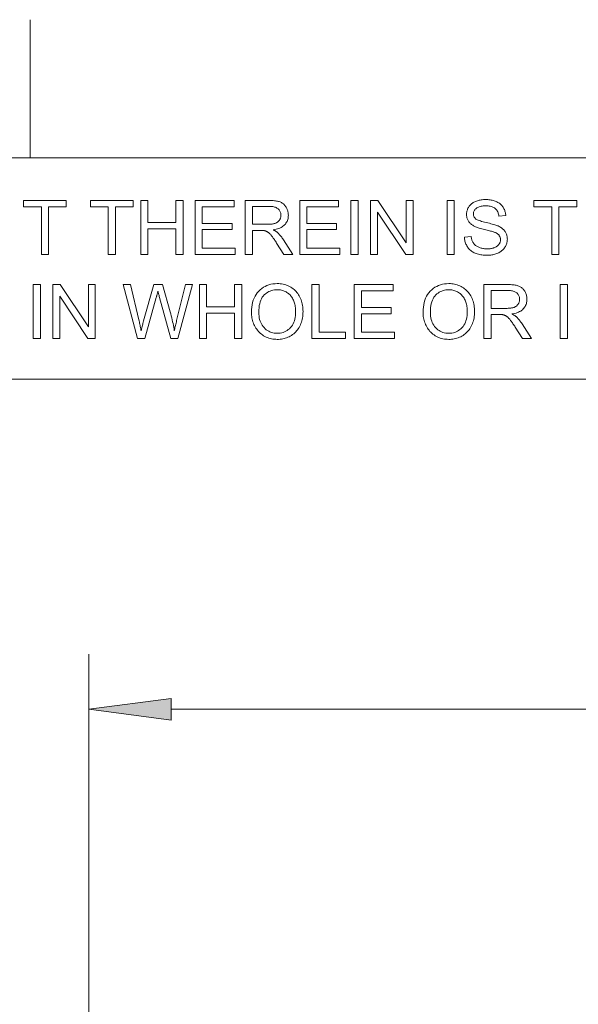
# Model space of a CAD drawing. Extents: x 1 to 211, y 3 to 294.
# Tile 22 of 31: x 55 to 76, y 258 to 294. Entities that reach past the tile are written whole.
import ezdxf

# ---------------------------------------------------------------- set-up
doc = ezdxf.new("R2010")
doc.units = 0

msp = doc.modelspace()

# ---------------------------------------------------------------- linework, layer by layer
at = {"color": 7, "lineweight": 13, "ltscale": 0.125}
msp.add_line((55.681492, 288.883942), (55.681492, 293.883942), dxfattribs=at)
at = {"color": 7, "lineweight": 13}
for p, q in [((5.716785, 288.883942), (205.716782, 288.883942)), ((205.810394, 280.871765), (5.716785, 280.871765)), ((57.806931, 243.857132), (57.806931, 270.925537)), ((60.781265, 268.925537), (142.332596, 268.925537))]:
    msp.add_line(p, q, dxfattribs=at)
for points in [[(56.087776, 285.390808), (56.087776, 287.110687), (55.445313, 287.110687), (55.445313, 287.34082), (56.990948, 287.34082), (56.990948, 287.110687), (56.345825, 287.110687), (56.345825, 285.390808)], [(58.508648, 285.390808), (58.508648, 287.110687), (57.866188, 287.110687), (57.866188, 287.34082), (59.411823, 287.34082), (59.411823, 287.110687), (58.766701, 287.110687), (58.766701, 285.390808)], [(59.684502, 285.390808), (59.684502, 287.34082), (59.942551, 287.34082), (59.942551, 286.54007), (60.956127, 286.54007), (60.956127, 287.34082), (61.214176, 287.34082), (61.214176, 285.390808), (60.956127, 285.390808), (60.956127, 286.309937), (59.942551, 286.309937), (59.942551, 285.390808)], [(61.649136, 285.390808), (61.649136, 287.34082), (63.059093, 287.34082), (63.059093, 287.110687), (61.907185, 287.110687), (61.907185, 286.513458), (62.985935, 286.513458), (62.985935, 286.284668), (61.907185, 286.284668), (61.907185, 285.620911), (63.104317, 285.620911), (63.104317, 285.390808)], [(63.46479, 285.390808), (63.46479, 287.34082), (64.329391, 287.34082), (64.38028, 287.340271), (64.428665, 287.338715), (64.474564, 287.33609), (64.517952, 287.332397), (64.558838, 287.327667), (64.597229, 287.321899), (64.633118, 287.315063), (64.666504, 287.30719), (64.697388, 287.298248), (64.725769, 287.288269), (64.752357, 287.276947), (64.777863, 287.264038), (64.802269, 287.249512), (64.825584, 287.233368), (64.847809, 287.215607), (64.86895, 287.196259), (64.888992, 287.175262), (64.907951, 287.15271), (64.925812, 287.12851), (64.942581, 287.102722), (64.958, 287.075836), (64.971802, 287.048401), (64.983963, 287.020386), (64.994514, 286.991821), (65.003441, 286.962708), (65.010742, 286.933044), (65.016426, 286.902802), (65.020477, 286.872009), (65.022919, 286.840668), (65.023727, 286.808746), (65.022385, 286.767914), (65.018356, 286.728363), (65.011635, 286.690125), (65.002228, 286.653168), (64.990143, 286.617554), (64.975357, 286.583221), (64.957901, 286.550171), (64.937744, 286.518463), (64.914902, 286.488037), (64.889381, 286.458923), (64.861046, 286.431488), (64.829788, 286.406128), (64.795609, 286.382874), (64.758499, 286.361664), (64.71846, 286.342529), (64.675491, 286.32547), (64.629601, 286.310486), (64.58078, 286.297607), (64.529045, 286.286774), (64.474373, 286.278015), (64.49437, 286.268188), (64.513374, 286.258392), (64.531403, 286.248596), (64.548431, 286.238861), (64.564491, 286.229126), (64.579559, 286.219452), (64.593651, 286.209778), (64.60675, 286.200134), (64.618866, 286.190521), (64.630005, 286.180908), (64.652496, 286.159637), (64.674744, 286.137329), (64.696762, 286.113983), (64.718536, 286.08963), (64.740067, 286.064209), (64.761368, 286.03775), (64.782425, 286.010254), (64.803238, 285.98172), (64.823822, 285.952148), (64.844154, 285.921539), (65.183342, 285.390808), (64.858788, 285.390808), (64.600739, 285.796509), (64.578522, 285.83078), (64.557106, 285.863434), (64.536491, 285.89444), (64.516678, 285.923767), (64.49765, 285.951477), (64.479431, 285.977509), (64.462006, 286.001892), (64.445374, 286.024658), (64.42955, 286.045746), (64.41452, 286.065186), (64.40004, 286.083252), (64.385864, 286.100189), (64.371994, 286.116028), (64.358437, 286.130737), (64.345184, 286.144348), (64.33223, 286.15683), (64.319595, 286.168182), (64.307251, 286.178406), (64.295227, 286.187531), (64.283493, 286.195557), (64.271904, 286.202759), (64.260269, 286.209534), (64.248596, 286.215851), (64.236893, 286.221741), (64.225136, 286.227142), (64.213348, 286.232086), (64.201508, 286.236603), (64.189644, 286.240662), (64.177727, 286.244263), (64.165779, 286.247437), (64.156441, 286.249207), (64.145988, 286.250763), (64.134415, 286.252167), (64.121719, 286.253387), (64.107918, 286.254395), (64.092995, 286.255249), (64.07695, 286.25589), (64.059792, 286.256378), (64.041512, 286.256653), (64.022125, 286.256744), (63.722839, 286.256744), (63.722839, 285.390808)], [(65.433411, 285.390808), (65.433411, 287.34082), (66.843369, 287.34082), (66.843369, 287.110687), (65.69146, 287.110687), (65.69146, 286.513458), (66.77021, 286.513458), (66.77021, 286.284668), (65.69146, 286.284668), (65.69146, 285.620911), (66.888596, 285.620911), (66.888596, 285.390808)], [(67.288971, 285.390808), (67.288971, 287.34082), (67.54702, 287.34082), (67.54702, 285.390808)], [(67.999268, 285.390808), (67.999268, 287.34082), (68.263969, 287.34082), (69.288185, 285.809814), (69.288185, 287.34082), (69.535599, 287.34082), (69.535599, 285.390808), (69.270889, 285.390808), (68.246674, 286.923126), (68.246674, 285.390808)], [(70.769974, 285.390808), (70.769974, 287.34082), (71.028023, 287.34082), (71.028023, 285.390808)], [(71.395142, 286.017303), (71.638557, 286.038605), (71.642479, 286.009857), (71.647308, 285.982178), (71.653069, 285.955536), (71.659737, 285.929932), (71.667328, 285.905396), (71.675835, 285.881927), (71.685257, 285.859497), (71.695595, 285.838104), (71.706856, 285.81778), (71.719032, 285.798492), (71.732368, 285.78009), (71.747101, 285.762421), (71.763229, 285.745453), (71.780754, 285.729218), (71.799675, 285.713715), (71.819992, 285.698883), (71.841713, 285.684814), (71.864822, 285.671448), (71.889328, 285.658783), (71.91523, 285.646851), (71.942169, 285.635864), (71.969765, 285.626038), (71.998032, 285.61734), (72.026962, 285.609833), (72.056564, 285.603455), (72.086823, 285.598267), (72.117744, 285.594208), (72.149338, 285.591309), (72.181595, 285.589569), (72.214516, 285.588989), (72.243698, 285.589447), (72.272194, 285.590759), (72.299995, 285.592957), (72.327103, 285.596039), (72.353516, 285.599976), (72.379242, 285.604797), (72.404274, 285.610504), (72.428619, 285.617096), (72.452263, 285.624542), (72.475227, 285.632904), (72.497261, 285.641998), (72.518135, 285.651764), (72.537857, 285.66217), (72.556419, 285.673218), (72.573822, 285.684937), (72.590073, 285.697296), (72.605156, 285.710327), (72.619095, 285.723999), (72.631874, 285.738312), (72.643486, 285.753265), (72.653976, 285.768707), (72.663361, 285.784424), (72.671638, 285.800415), (72.678818, 285.816681), (72.684891, 285.833252), (72.689857, 285.850067), (72.693726, 285.867188), (72.69648, 285.884583), (72.698143, 285.902252), (72.698692, 285.920197), (72.698158, 285.938324), (72.696564, 285.955994), (72.693901, 285.973175), (72.690178, 285.989899), (72.685387, 286.006165), (72.679535, 286.021973), (72.672615, 286.037292), (72.664635, 286.052155), (72.655594, 286.066559), (72.645485, 286.080505), (72.634155, 286.093964), (72.621437, 286.107025), (72.607338, 286.119629), (72.59185, 286.131775), (72.574989, 286.143494), (72.55674, 286.154785), (72.537102, 286.165649), (72.516083, 286.176056), (72.493683, 286.186005), (72.469902, 286.195557), (72.452309, 286.201996), (72.430901, 286.209137), (72.405701, 286.216949), (72.376694, 286.225464), (72.343872, 286.234619), (72.307251, 286.244476), (72.26683, 286.255005), (72.222603, 286.266205), (72.174568, 286.278076), (72.122734, 286.290649), (72.070602, 286.303497), (72.021698, 286.316162), (71.976006, 286.328705), (71.93354, 286.341095), (71.894279, 286.353333), (71.858246, 286.365448), (71.825432, 286.37738), (71.795837, 286.389191), (71.769463, 286.400848), (71.7463, 286.412354), (71.719078, 286.427338), (71.693283, 286.443024), (71.668907, 286.459442), (71.645958, 286.476532), (71.624428, 286.494324), (71.604324, 286.512848), (71.58564, 286.532043), (71.568382, 286.551971), (71.552551, 286.572601), (71.538132, 286.593933), (71.525116, 286.615875), (71.513474, 286.638336), (71.503197, 286.661316), (71.494293, 286.684814), (71.486755, 286.708832), (71.480591, 286.733368), (71.4758, 286.758423), (71.472374, 286.783966), (71.470314, 286.810059), (71.469635, 286.83667), (71.470467, 286.866028), (71.472984, 286.894958), (71.477173, 286.923523), (71.48304, 286.951721), (71.490585, 286.979492), (71.499802, 287.006927), (71.510696, 287.033936), (71.523262, 287.060577), (71.537514, 287.086823), (71.553429, 287.112701), (71.570961, 287.137726), (71.590034, 287.16156), (71.610657, 287.184143), (71.632813, 287.205475), (71.656517, 287.225586), (71.681763, 287.244446), (71.708557, 287.262085), (71.736885, 287.278473), (71.766762, 287.29364), (71.79818, 287.307556), (71.830727, 287.32019), (71.863998, 287.331482), (71.89798, 287.341461), (71.932686, 287.350128), (71.968109, 287.357422), (72.00425, 287.363434), (72.0411, 287.368073), (72.078682, 287.371399), (72.116982, 287.373383), (72.155991, 287.374054), (72.198837, 287.373352), (72.240669, 287.371277), (72.281471, 287.367767), (72.321243, 287.362885), (72.360001, 287.356598), (72.397728, 287.348907), (72.434441, 287.339844), (72.470116, 287.329376), (72.504776, 287.317505), (72.538406, 287.30423), (72.570763, 287.289612), (72.601593, 287.273651), (72.630882, 287.256409), (72.658653, 287.237823), (72.684891, 287.217926), (72.709595, 287.196716), (72.732773, 287.174194), (72.754425, 287.15036), (72.774544, 287.125183), (72.793129, 287.098724), (72.810135, 287.071228), (72.825478, 287.042999), (72.83918, 287.014069), (72.851234, 286.984436), (72.861633, 286.954071), (72.870384, 286.922974), (72.877495, 286.891174), (72.882942, 286.858643), (72.886749, 286.825409), (72.888901, 286.791443), (72.641495, 286.772827), (72.636551, 286.808899), (72.629707, 286.84317), (72.620964, 286.875641), (72.610313, 286.906281), (72.597763, 286.93512), (72.583313, 286.962128), (72.566956, 286.987366), (72.548698, 287.010773), (72.528549, 287.032379), (72.506485, 287.052155), (72.482376, 287.070099), (72.45607, 287.086151), (72.427574, 287.100342), (72.396881, 287.11261), (72.363991, 287.122986), (72.328911, 287.1315), (72.291634, 287.138092), (72.252159, 287.142822), (72.210495, 287.14566), (72.166634, 287.146606), (72.121078, 287.145752), (72.078072, 287.143188), (72.037598, 287.138885), (71.999672, 287.132874), (71.964279, 287.125153), (71.931435, 287.115723), (71.901123, 287.104553), (71.87336, 287.091705), (71.848129, 287.077118), (71.825447, 287.060822), (71.805099, 287.043304), (71.786896, 287.025085), (71.770836, 287.006165), (71.75692, 286.986542), (71.74514, 286.966217), (71.735504, 286.94516), (71.728012, 286.923431), (71.722649, 286.90097), (71.719437, 286.877838), (71.718369, 286.853973), (71.719131, 286.833344), (71.721405, 286.813416), (71.725189, 286.794281), (71.730499, 286.775879), (71.737328, 286.758209), (71.745667, 286.741272), (71.755524, 286.725098), (71.766891, 286.709686), (71.779785, 286.695007), (71.794189, 286.681061), (71.811485, 286.66745), (71.833588, 286.653778), (71.860489, 286.640045), (71.892197, 286.626251), (71.928703, 286.612396), (71.970009, 286.59845), (72.016113, 286.584442), (72.067032, 286.570374), (72.122742, 286.556244), (72.183258, 286.542053), (72.244202, 286.528015), (72.301186, 286.514313), (72.354225, 286.500977), (72.40332, 286.488007), (72.448456, 286.475372), (72.489647, 286.463135), (72.526886, 286.451233), (72.560165, 286.439697), (72.5895, 286.428497), (72.614891, 286.417694), (72.648048, 286.401581), (72.679428, 286.384613), (72.709023, 286.366821), (72.736839, 286.348206), (72.762871, 286.328735), (72.787117, 286.308411), (72.809586, 286.287292), (72.830269, 286.265289), (72.849167, 286.242493), (72.866287, 286.218842), (72.881706, 286.194397), (72.8955, 286.16922), (72.907669, 286.143311), (72.918221, 286.116669), (72.927147, 286.089294), (72.934441, 286.061218), (72.940132, 286.032379), (72.944183, 286.002808), (72.946617, 285.972504), (72.947426, 285.941498), (72.946533, 285.910553), (72.943863, 285.879944), (72.939407, 285.849731), (72.933174, 285.819855), (72.925148, 285.790344), (72.915344, 285.7612), (72.903763, 285.732422), (72.890396, 285.703979), (72.875244, 285.675903), (72.858307, 285.648193), (72.839706, 285.621277), (72.81955, 285.595581), (72.797836, 285.571106), (72.774559, 285.547852), (72.749733, 285.525818), (72.723351, 285.505005), (72.695412, 285.485443), (72.665916, 285.467072), (72.634865, 285.449951), (72.602257, 285.434052), (72.568451, 285.419495), (72.533806, 285.406494), (72.498322, 285.39502), (72.462006, 285.385101), (72.424843, 285.376678), (72.386848, 285.369781), (72.348015, 285.364441), (72.308342, 285.360626), (72.267838, 285.358307), (72.226486, 285.357544), (72.1744, 285.358337), (72.124039, 285.360626), (72.075394, 285.364502), (72.028458, 285.369904), (71.983238, 285.376831), (71.939735, 285.385315), (71.897949, 285.395355), (71.857872, 285.406921), (71.819527, 285.420044), (71.782883, 285.434692), (71.747871, 285.450897), (71.714409, 285.468689), (71.68248, 285.488007), (71.6521, 285.508881), (71.62326, 285.531311), (71.59597, 285.555298), (71.570221, 285.580841), (71.546013, 285.607941), (71.523338, 285.636597), (71.50222, 285.666809), (71.482834, 285.698212), (71.465378, 285.730408), (71.449844, 285.763428), (71.436241, 285.797272), (71.424576, 285.831909), (71.414833, 285.867371), (71.407013, 285.903656), (71.401131, 285.940704), (71.397171, 285.978607)], [(74.552917, 285.390808), (74.552917, 287.110687), (73.910454, 287.110687), (73.910454, 287.34082), (75.456093, 287.34082), (75.456093, 287.110687), (74.810966, 287.110687), (74.810966, 285.390808)], [(63.722839, 286.480194), (64.277512, 286.480194), (64.312119, 286.48056), (64.345184, 286.481659), (64.376709, 286.48349), (64.406693, 286.486053), (64.435135, 286.489349), (64.462029, 286.493378), (64.487381, 286.498138), (64.511192, 286.503601), (64.533463, 286.509827), (64.554184, 286.516785), (64.573654, 286.524536), (64.592171, 286.533173), (64.609726, 286.542664), (64.626328, 286.55307), (64.641968, 286.564331), (64.656654, 286.576477), (64.67038, 286.589508), (64.683151, 286.603394), (64.694962, 286.618164), (64.705818, 286.63382), (64.715675, 286.650055), (64.724487, 286.666595), (64.732277, 286.68338), (64.739021, 286.700439), (64.74472, 286.717804), (64.749397, 286.735443), (64.753021, 286.753326), (64.755623, 286.771545), (64.757172, 286.790009), (64.75769, 286.808746), (64.756691, 286.835938), (64.753677, 286.862122), (64.748657, 286.887329), (64.741631, 286.91153), (64.73259, 286.934784), (64.721542, 286.957031), (64.708481, 286.978302), (64.69342, 286.998596), (64.676346, 287.017883), (64.657272, 287.036194), (64.636017, 287.053131), (64.612442, 287.068298), (64.586533, 287.081665), (64.558304, 287.093231), (64.52774, 287.103058), (64.494858, 287.111053), (64.459641, 287.11731), (64.422096, 287.121765), (64.382233, 287.12442), (64.340027, 287.125336), (63.722839, 287.125336)], [(55.792484, 282.347412), (55.792484, 284.297424), (56.050533, 284.297424), (56.050533, 282.347412)], [(56.502785, 282.347412), (56.502785, 284.297424), (56.767483, 284.297424), (57.791698, 282.766418), (57.791698, 284.297424), (58.039108, 284.297424), (58.039108, 282.347412), (57.774406, 282.347412), (56.750191, 283.87973), (56.750191, 282.347412)], [(59.57011, 282.347412), (59.052681, 284.297424), (59.317383, 284.297424), (59.614006, 283.019135), (59.623451, 282.979004), (59.632626, 282.938904), (59.641537, 282.898865), (59.650185, 282.858887), (59.658566, 282.818939), (59.666679, 282.779083), (59.674526, 282.739258), (59.682106, 282.699463), (59.689423, 282.65976), (59.696472, 282.620087), (59.710758, 282.679962), (59.72382, 282.734528), (59.735661, 282.783813), (59.746277, 282.82782), (59.755665, 282.866516), (59.763832, 282.899902), (59.770775, 282.928009), (59.776497, 282.950836), (59.780991, 282.968353), (59.784264, 282.98056), (60.155376, 284.297424), (60.466629, 284.297424), (60.745964, 283.310455), (60.766392, 283.237457), (60.785652, 283.165344), (60.803745, 283.094116), (60.820663, 283.023773), (60.836411, 282.954285), (60.85099, 282.885712), (60.864399, 282.817993), (60.876633, 282.751129), (60.887703, 282.685181), (60.897598, 282.620087), (60.905273, 282.657623), (60.913399, 282.696228), (60.921978, 282.735931), (60.931015, 282.776733), (60.940498, 282.818604), (60.950432, 282.861603), (60.960823, 282.90567), (60.971661, 282.950836), (60.982956, 282.99707), (60.994701, 283.044403), (61.300636, 284.297424), (61.560013, 284.297424), (61.025295, 282.347412), (60.776554, 282.347412), (60.36554, 283.833191), (60.355591, 283.868988), (60.346493, 283.901947), (60.338245, 283.932007), (60.330853, 283.959167), (60.324306, 283.98349), (60.318611, 284.004944), (60.313766, 284.023499), (60.309776, 284.039215), (60.306637, 284.052032), (60.304352, 284.061981), (60.298275, 284.035492), (60.292278, 284.009827), (60.286354, 283.984955), (60.280514, 283.960876), (60.274757, 283.937592), (60.269077, 283.915131), (60.263477, 283.893433), (60.257957, 283.872559), (60.252518, 283.852478), (60.247154, 283.833191), (59.833481, 282.347412)], [(61.80875, 282.347412), (61.80875, 284.297424), (62.066803, 284.297424), (62.066803, 283.496674), (63.080376, 283.496674), (63.080376, 284.297424), (63.338425, 284.297424), (63.338425, 282.347412), (63.080376, 282.347412), (63.080376, 283.266541), (62.066803, 283.266541), (62.066803, 282.347412)], [(63.689583, 283.29715), (63.692192, 283.39212), (63.700012, 283.48291), (63.713047, 283.569458), (63.731297, 283.651825), (63.754761, 283.72995), (63.78344, 283.803833), (63.817329, 283.873535), (63.856441, 283.939026), (63.900761, 284.000275), (63.950294, 284.057312), (64.003952, 284.109497), (64.060638, 284.156189), (64.120361, 284.197418), (64.183121, 284.233124), (64.248917, 284.263336), (64.317734, 284.288055), (64.389587, 284.307281), (64.464478, 284.321014), (64.542397, 284.329254), (64.623352, 284.332001), (64.676819, 284.330719), (64.729233, 284.326843), (64.780571, 284.320374), (64.830856, 284.31134), (64.880066, 284.299744), (64.928223, 284.285553), (64.975311, 284.268768), (65.021332, 284.24942), (65.066284, 284.227478), (65.110184, 284.202972), (65.152512, 284.176147), (65.192787, 284.147278), (65.230995, 284.116394), (65.267143, 284.083466), (65.301224, 284.048523), (65.333252, 284.011505), (65.363213, 283.972473), (65.391113, 283.931396), (65.416946, 283.888306), (65.440727, 283.84317), (65.462341, 283.796387), (65.481674, 283.748383), (65.498734, 283.699127), (65.513512, 283.648651), (65.526024, 283.596924), (65.536255, 283.543976), (65.54422, 283.489777), (65.549904, 283.434326), (65.553314, 283.377655), (65.554459, 283.319763), (65.553261, 283.261047), (65.549667, 283.203613), (65.543678, 283.1474), (65.535301, 283.092468), (65.524521, 283.038757), (65.51136, 282.986298), (65.495789, 282.93512), (65.477837, 282.885162), (65.457489, 282.836456), (65.434738, 282.789032), (65.409805, 282.743347), (65.382866, 282.699921), (65.353935, 282.658783), (65.323013, 282.619934), (65.290085, 282.583344), (65.255173, 282.549042), (65.218262, 282.516998), (65.179352, 282.487244), (65.138451, 282.459747), (65.095551, 282.43454), (65.051315, 282.411652), (65.006378, 282.391205), (64.960754, 282.373138), (64.914444, 282.357483), (64.867432, 282.344238), (64.819733, 282.333405), (64.771347, 282.324982), (64.72226, 282.31897), (64.672485, 282.315369), (64.622025, 282.314148), (64.567535, 282.315491), (64.514221, 282.319489), (64.462082, 282.326141), (64.411118, 282.335449), (64.361313, 282.347412), (64.312683, 282.36203), (64.265221, 282.379333), (64.218933, 282.399292), (64.173813, 282.421906), (64.129868, 282.447174), (64.087555, 282.474762), (64.047348, 282.504272), (64.009232, 282.535736), (63.973225, 282.569122), (63.93932, 282.604462), (63.907516, 282.641754), (63.877815, 282.680969), (63.850216, 282.722137), (63.824715, 282.765259), (63.801315, 282.810303), (63.780087, 282.856598), (63.761097, 282.903412), (63.744335, 282.950775), (63.729805, 282.998657), (63.717518, 283.047058), (63.707462, 283.096008), (63.699638, 283.145508), (63.694054, 283.195526), (63.690701, 283.246063)], [(63.955616, 283.293152), (63.957512, 283.224152), (63.963196, 283.158142), (63.972672, 283.095123), (63.985943, 283.035095), (64.003006, 282.978058), (64.023849, 282.924042), (64.048492, 282.872986), (64.07692, 282.824951), (64.109146, 282.779877), (64.145157, 282.737823), (64.184036, 282.69928), (64.224838, 282.664795), (64.267563, 282.634369), (64.312225, 282.608002), (64.35881, 282.585663), (64.407333, 282.567413), (64.457779, 282.553223), (64.510147, 282.543091), (64.564461, 282.536987), (64.620689, 282.534973), (64.677917, 282.537018), (64.733086, 282.543152), (64.786194, 282.553406), (64.837234, 282.567749), (64.886215, 282.586182), (64.933136, 282.608704), (64.977997, 282.635345), (65.020798, 282.666077), (65.061539, 282.700897), (65.100204, 282.739807), (65.135971, 282.782501), (65.167969, 282.828613), (65.196198, 282.878143), (65.220665, 282.931122), (65.241371, 282.987549), (65.258308, 283.047394), (65.271484, 283.110657), (65.280899, 283.177368), (65.286545, 283.247498), (65.288422, 283.321075), (65.287621, 283.368103), (65.285202, 283.41391), (65.281181, 283.458496), (65.275551, 283.501862), (65.268311, 283.544037), (65.259453, 283.585022), (65.248993, 283.624756), (65.236923, 283.6633), (65.223244, 283.700623), (65.207947, 283.736755), (65.191116, 283.771484), (65.172775, 283.804596), (65.152962, 283.836121), (65.131653, 283.866058), (65.108856, 283.894379), (65.084564, 283.921112), (65.058792, 283.946259), (65.031517, 283.969788), (65.002762, 283.99173), (64.972519, 284.012085), (64.941139, 284.03067), (64.909012, 284.047302), (64.876129, 284.061951), (64.842476, 284.074677), (64.808075, 284.085419), (64.772919, 284.094208), (64.736984, 284.101074), (64.70031, 284.105957), (64.662872, 284.108887), (64.62468, 284.109863), (64.570641, 284.107971), (64.518127, 284.102325), (64.467155, 284.092926), (64.417709, 284.079742), (64.369789, 284.062805), (64.323402, 284.042114), (64.278534, 284.017639), (64.235214, 283.98941), (64.193405, 283.957397), (64.153137, 283.921631), (64.115616, 283.88147), (64.082031, 283.836273), (64.052399, 283.786041), (64.026726, 283.730743), (64.004997, 283.67041), (63.987221, 283.605042), (63.973389, 283.534637), (63.963516, 283.459167), (63.957588, 283.378693)], [(65.87635, 282.347412), (65.87635, 284.297424), (66.134399, 284.297424), (66.134399, 282.577515), (67.094772, 282.577515), (67.094772, 282.347412)], [(67.407349, 282.347412), (67.407349, 284.297424), (68.817314, 284.297424), (68.817314, 284.067291), (67.665405, 284.067291), (67.665405, 283.470062), (68.744156, 283.470062), (68.744156, 283.241272), (67.665405, 283.241272), (67.665405, 282.577515), (68.862534, 282.577515), (68.862534, 282.347412)], [(69.8974, 283.29715), (69.900002, 283.39212), (69.907822, 283.48291), (69.92086, 283.569458), (69.939102, 283.651825), (69.96257, 283.72995), (69.991249, 283.803833), (70.025146, 283.873535), (70.064255, 283.939026), (70.108566, 284.000275), (70.158104, 284.057312), (70.211761, 284.109497), (70.268456, 284.156189), (70.328171, 284.197418), (70.39093, 284.233124), (70.456726, 284.263336), (70.525543, 284.288055), (70.597397, 284.307281), (70.672287, 284.321014), (70.750206, 284.329254), (70.831161, 284.332001), (70.884628, 284.330719), (70.937042, 284.326843), (70.988388, 284.320374), (71.038666, 284.31134), (71.087875, 284.299744), (71.136032, 284.285553), (71.183121, 284.268768), (71.229141, 284.24942), (71.274101, 284.227478), (71.317993, 284.202972), (71.360329, 284.176147), (71.400597, 284.147278), (71.438805, 284.116394), (71.474953, 284.083466), (71.509041, 284.048523), (71.541061, 284.011505), (71.571022, 283.972473), (71.598923, 283.931396), (71.624763, 283.888306), (71.648537, 283.84317), (71.670143, 283.796387), (71.689484, 283.748383), (71.706535, 283.699127), (71.721321, 283.648651), (71.733833, 283.596924), (71.744072, 283.543976), (71.752029, 283.489777), (71.757713, 283.434326), (71.761124, 283.377655), (71.762268, 283.319763), (71.76107, 283.261047), (71.757477, 283.203613), (71.751488, 283.1474), (71.743111, 283.092468), (71.732338, 283.038757), (71.71917, 282.986298), (71.703606, 282.93512), (71.685646, 282.885162), (71.665298, 282.836456), (71.642555, 282.789032), (71.617615, 282.743347), (71.590675, 282.699921), (71.561745, 282.658783), (71.530815, 282.619934), (71.497894, 282.583344), (71.462982, 282.549042), (71.426071, 282.516998), (71.387161, 282.487244), (71.34626, 282.459747), (71.30336, 282.43454), (71.259117, 282.411652), (71.214188, 282.391205), (71.168564, 282.373138), (71.122253, 282.357483), (71.075241, 282.344238), (71.027542, 282.333405), (70.979156, 282.324982), (70.930069, 282.31897), (70.880295, 282.315369), (70.829834, 282.314148), (70.775345, 282.315491), (70.722031, 282.319489), (70.669891, 282.326141), (70.618927, 282.335449), (70.569122, 282.347412), (70.520493, 282.36203), (70.473038, 282.379333), (70.426743, 282.399292), (70.381622, 282.421906), (70.337677, 282.447174), (70.295364, 282.474762), (70.255157, 282.504272), (70.217041, 282.535736), (70.18103, 282.569122), (70.147125, 282.604462), (70.115326, 282.641754), (70.085625, 282.680969), (70.058029, 282.722137), (70.032524, 282.765259), (70.009125, 282.810303), (69.9879, 282.856598), (69.968903, 282.903412), (69.952148, 282.950775), (69.937614, 282.998657), (69.925323, 283.047058), (69.915268, 283.096008), (69.907448, 283.145508), (69.901863, 283.195526), (69.898514, 283.246063)], [(70.163422, 283.293152), (70.165321, 283.224152), (70.171005, 283.158142), (70.180481, 283.095123), (70.193756, 283.035095), (70.210815, 282.978058), (70.231659, 282.924042), (70.256302, 282.872986), (70.284729, 282.824951), (70.316956, 282.779877), (70.352966, 282.737823), (70.391846, 282.69928), (70.432648, 282.664795), (70.475372, 282.634369), (70.520035, 282.608002), (70.566628, 282.585663), (70.615143, 282.567413), (70.665588, 282.553223), (70.717957, 282.543091), (70.77227, 282.536987), (70.828499, 282.534973), (70.885727, 282.537018), (70.940903, 282.543152), (70.994003, 282.553406), (71.045044, 282.567749), (71.094032, 282.586182), (71.140945, 282.608704), (71.185806, 282.635345), (71.228607, 282.666077), (71.269348, 282.700897), (71.308022, 282.739807), (71.343781, 282.782501), (71.375778, 282.828613), (71.404007, 282.878143), (71.428474, 282.931122), (71.449181, 282.987549), (71.466118, 283.047394), (71.479294, 283.110657), (71.488708, 283.177368), (71.494354, 283.247498), (71.496239, 283.321075), (71.49543, 283.368103), (71.493011, 283.41391), (71.488991, 283.458496), (71.48336, 283.501862), (71.47612, 283.544037), (71.467262, 283.585022), (71.456802, 283.624756), (71.444733, 283.6633), (71.431053, 283.700623), (71.415764, 283.736755), (71.398918, 283.771484), (71.380592, 283.804596), (71.360771, 283.836121), (71.339462, 283.866058), (71.316666, 283.894379), (71.292374, 283.921112), (71.266594, 283.946259), (71.239334, 283.969788), (71.210571, 283.99173), (71.180328, 284.012085), (71.148956, 284.03067), (71.116821, 284.047302), (71.083939, 284.061951), (71.050285, 284.074677), (71.015884, 284.085419), (70.980728, 284.094208), (70.944794, 284.101074), (70.908127, 284.105957), (70.870682, 284.108887), (70.832489, 284.109863), (70.778458, 284.107971), (70.725945, 284.102325), (70.674965, 284.092926), (70.625519, 284.079742), (70.577599, 284.062805), (70.531212, 284.042114), (70.486351, 284.017639), (70.443024, 283.98941), (70.401215, 283.957397), (70.360947, 283.921631), (70.323425, 283.88147), (70.289841, 283.836273), (70.260208, 283.786041), (70.234535, 283.730743), (70.212807, 283.67041), (70.19503, 283.605042), (70.181198, 283.534637), (70.171326, 283.459167), (70.165398, 283.378693)], [(72.098793, 282.347412), (72.098793, 284.297424), (72.963394, 284.297424), (73.014282, 284.296875), (73.062675, 284.295319), (73.108566, 284.292694), (73.151955, 284.289001), (73.192841, 284.284271), (73.231232, 284.278503), (73.26712, 284.271667), (73.300507, 284.263794), (73.33139, 284.254852), (73.359772, 284.244873), (73.38636, 284.233551), (73.411865, 284.220642), (73.436272, 284.206116), (73.459587, 284.189972), (73.481819, 284.172211), (73.502953, 284.152863), (73.523003, 284.131866), (73.541954, 284.109314), (73.559814, 284.085114), (73.576591, 284.059326), (73.592003, 284.03244), (73.605804, 284.005005), (73.617973, 283.97699), (73.628517, 283.948425), (73.637444, 283.919312), (73.644745, 283.889648), (73.650429, 283.859406), (73.65448, 283.828613), (73.656921, 283.797272), (73.65773, 283.76535), (73.65638, 283.724518), (73.652359, 283.684967), (73.645638, 283.646729), (73.63623, 283.609772), (73.624146, 283.574158), (73.609367, 283.539825), (73.591904, 283.506775), (73.571747, 283.475067), (73.548912, 283.444641), (73.523384, 283.415527), (73.495049, 283.388092), (73.463791, 283.362732), (73.429611, 283.339478), (73.392502, 283.318268), (73.352463, 283.299133), (73.309494, 283.282074), (73.263603, 283.26709), (73.21479, 283.254211), (73.163048, 283.243378), (73.108376, 283.234619), (73.128372, 283.224792), (73.147377, 283.214996), (73.165405, 283.2052), (73.182442, 283.195465), (73.198494, 283.18573), (73.213562, 283.176056), (73.227654, 283.166382), (73.240753, 283.156738), (73.252869, 283.147125), (73.264008, 283.137512), (73.286499, 283.116241), (73.308754, 283.093933), (73.330765, 283.070587), (73.352539, 283.046234), (73.374077, 283.020813), (73.39537, 282.994354), (73.416428, 282.966858), (73.437241, 282.938324), (73.457825, 282.908752), (73.478157, 282.878143), (73.817345, 282.347412), (73.49279, 282.347412), (73.234741, 282.753113), (73.212532, 282.787384), (73.191109, 282.820038), (73.170494, 282.851044), (73.150673, 282.880371), (73.131653, 282.908081), (73.113434, 282.934113), (73.096008, 282.958496), (73.079376, 282.981262), (73.063553, 283.00235), (73.048523, 283.02179), (73.034042, 283.039856), (73.019867, 283.056793), (73.006004, 283.072632), (72.992439, 283.087341), (72.979187, 283.100952), (72.96624, 283.113434), (72.953598, 283.124786), (72.941254, 283.13501), (72.92923, 283.144135), (72.917503, 283.152161), (72.905907, 283.159363), (72.894272, 283.166138), (72.882607, 283.172455), (72.870895, 283.178345), (72.859138, 283.183746), (72.847351, 283.18869), (72.835518, 283.193207), (72.823647, 283.197266), (72.811729, 283.200867), (72.799782, 283.204041), (72.790443, 283.205811), (72.779991, 283.207367), (72.768417, 283.208771), (72.75573, 283.209991), (72.74192, 283.210999), (72.726997, 283.211853), (72.710953, 283.212494), (72.693794, 283.212982), (72.675514, 283.213257), (72.656128, 283.213348), (72.356842, 283.213348), (72.356842, 282.347412)], [(72.356842, 283.436798), (72.911514, 283.436798), (72.946121, 283.437164), (72.979195, 283.438263), (73.010712, 283.440094), (73.040703, 283.442657), (73.069138, 283.445953), (73.096031, 283.449982), (73.121384, 283.454742), (73.145195, 283.460205), (73.167465, 283.466431), (73.188187, 283.473389), (73.207657, 283.48114), (73.226173, 283.489777), (73.243736, 283.499268), (73.26033, 283.509674), (73.275978, 283.520935), (73.290657, 283.533081), (73.30439, 283.546112), (73.317162, 283.559998), (73.328972, 283.574768), (73.339821, 283.590424), (73.349678, 283.606659), (73.358498, 283.623199), (73.36628, 283.639984), (73.373024, 283.657043), (73.378731, 283.674408), (73.3834, 283.692047), (73.387024, 283.70993), (73.389626, 283.728149), (73.391182, 283.746613), (73.391701, 283.76535), (73.390694, 283.792542), (73.38768, 283.818726), (73.38266, 283.843933), (73.375633, 283.868134), (73.366592, 283.891388), (73.355545, 283.913635), (73.342491, 283.934906), (73.327423, 283.9552), (73.310349, 283.974487), (73.291275, 283.992798), (73.27002, 284.009735), (73.246445, 284.024902), (73.220543, 284.038269), (73.192314, 284.049835), (73.161751, 284.059662), (73.12886, 284.067657), (73.093643, 284.073914), (73.056099, 284.078369), (73.016235, 284.081024), (72.97403, 284.08194), (72.356842, 284.08194)], [(74.862846, 282.347412), (74.862846, 284.297424), (75.120895, 284.297424), (75.120895, 282.347412)], [(60.781265, 269.317108), (57.806931, 268.925537), (60.781265, 268.533966)]]:
    msp.add_lwpolyline(points, close=True, dxfattribs=at)
msp.add_solid([(60.781265, 269.317108), (57.806931, 268.925537), (60.781265, 269.317108), (60.781265, 268.533966)], dxfattribs=at)

doc.saveas('drawing.dxf')
